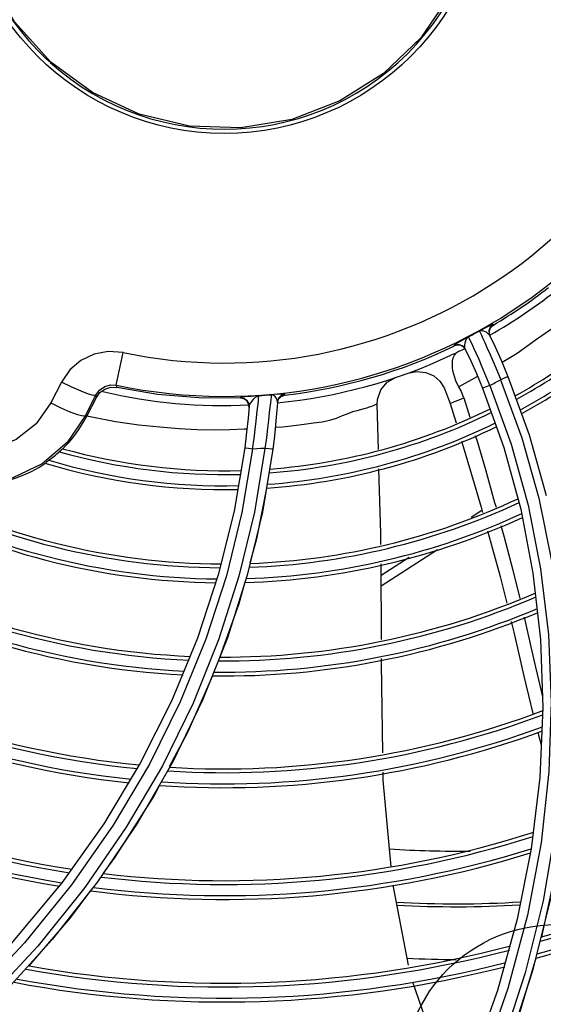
# Model space of a CAD drawing. Extents: x 40.7 to 137.4, y -250.8 to -221.5.
# Tile 140 of 256: x 61.6123 to 61.6809, y -240.2194 to -240.0904. Entities that reach past the tile are written whole.
import ezdxf

# ---------------------------------------------------------------- set-up
doc = ezdxf.new("R2010")
doc.units = 0
doc.header["$MEASUREMENT"] = 0
doc.layers.get('0').update_dxf_attribs({"linetype": 'CONTINUOUS'})
doc.layers.add('I-LIN_CHANADA', color=1, linetype='CONTINUOUS')

msp = doc.modelspace()

# ---------------------------------------------------------------- linework, layer by layer
at = {"color": 155}
for p, q in [((61.67400620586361, -240.1307456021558), (61.6743874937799, -240.1303683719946)), ((61.67438750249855, -240.130368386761), (61.67433495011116, -240.1302571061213)), ((61.67390021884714, -240.1316720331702), (61.67350832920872, -240.1313054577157)), ((61.67384902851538, -240.1312564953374), (61.67400620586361, -240.1307456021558)), ((61.67395241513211, -240.1317833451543), (61.67384902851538, -240.1312564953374)), ((61.6692952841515, -240.1330956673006), (61.66924500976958, -240.1329884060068)), ((61.66971479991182, -240.1329878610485), (61.6692952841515, -240.1330956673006)), ((61.67014125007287, -240.1330498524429), (61.66971479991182, -240.1329878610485)), ((61.62500048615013, -240.1382416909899), (61.62589420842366, -240.1339672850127)), ((61.61780914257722, -240.1378611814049), (61.6164320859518, -240.1405781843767)), ((61.62500049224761, -240.1382416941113), (61.62505743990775, -240.1385567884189)), ((61.67232652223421, -240.1371246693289), (61.66986680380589, -240.1384506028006)), ((61.67629392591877, -240.1371217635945), (61.67906783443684, -240.144750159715)), ((61.62096336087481, -240.1422377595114), (61.6223294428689, -240.1395424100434)), ((61.6223294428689, -240.1395424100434), (61.62238684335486, -240.1398394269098)), ((61.6456747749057, -240.1394721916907), (61.64529328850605, -240.1394923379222)), ((61.64660465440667, -240.1397134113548), (61.6470772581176, -240.1395432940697)), ((61.64707725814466, -240.139543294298), (61.64708644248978, -240.139414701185)), ((61.6729601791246, -240.1386466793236), (61.67575130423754, -240.1464039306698)), ((61.61643208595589, -240.1405781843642), (61.61775396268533, -240.1412143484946)), ((61.62112357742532, -240.1423193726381), (61.62238684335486, -240.1398394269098)), ((61.64125829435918, -240.1399674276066), (61.64126747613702, -240.1398522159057)), ((61.64171109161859, -240.1400500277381), (61.64125829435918, -240.1399674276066)), ((61.64238695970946, -240.141155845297), (61.64232756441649, -240.1406990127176)), ((61.64611665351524, -240.140426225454), (61.64606460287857, -240.1411132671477)), ((61.64610726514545, -240.1405544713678), (61.64625788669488, -240.1400748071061)), ((61.64625788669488, -240.1400748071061), (61.64660465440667, -240.1397134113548)), ((61.65915858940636, -240.1407940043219), (61.6591588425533, -240.1407992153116)), ((61.65933216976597, -240.1466655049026), (61.65915858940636, -240.1407940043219)), ((61.66871963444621, -240.140642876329), (61.66950272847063, -240.1432008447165)), ((61.67051149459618, -240.1398989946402), (61.67130022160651, -240.142452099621)), ((61.61775396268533, -240.1412143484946), (61.61893523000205, -240.1417257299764)), ((61.62096336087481, -240.1422377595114), (61.6211235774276, -240.142319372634)), ((61.62113623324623, -240.1422605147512), (61.62178082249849, -240.1423991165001)), ((61.67906783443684, -240.144750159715), (61.68130375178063, -240.1526877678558)), ((61.64182425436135, -240.1464585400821), (61.64041869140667, -240.154772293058)), ((61.64446900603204, -240.1465245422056), (61.64308900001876, -240.1548949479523)), ((61.64549521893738, -240.146628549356), (61.64413668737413, -240.1548721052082)), ((61.67575130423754, -240.1464039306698), (61.67796854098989, -240.1544943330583)), ((61.64041869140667, -240.154772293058), (61.63835932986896, -240.1631051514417)), ((61.64308900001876, -240.1548949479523), (61.64107194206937, -240.1632662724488)), ((61.64413668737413, -240.1548721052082), (61.64215605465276, -240.163136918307)), ((61.67146168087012, -240.1555205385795), (61.67287728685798, -240.1546026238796)), ((61.67796854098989, -240.1544943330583), (61.67958028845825, -240.1628871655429)), ((61.66706665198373, -240.1598253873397), (61.65969830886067, -240.1646032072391)), ((61.65968980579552, -240.1631537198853), (61.66335789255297, -240.16077523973)), ((61.6597390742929, -240.1715523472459), (61.65968091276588, -240.16163775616)), ((61.63835932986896, -240.1631051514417), (61.63563655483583, -240.1714032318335)), ((61.64107194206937, -240.1632662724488), (61.63840182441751, -240.1716143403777)), ((61.64215605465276, -240.163136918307), (61.63954564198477, -240.1713691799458)), ((61.63840182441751, -240.1716143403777), (61.63506169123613, -240.1799085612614)), ((61.68050221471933, -240.1777732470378), (61.68081428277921, -240.1790696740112)), ((61.67898995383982, -240.1789313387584), (61.67957721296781, -240.1812789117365)), ((61.63506169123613, -240.1799085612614), (61.63103638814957, -240.1881107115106)), ((61.68086335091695, -240.1804962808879), (61.68046982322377, -240.1896436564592)), ((61.68020625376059, -240.183702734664), (61.68030751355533, -240.1840918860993)), ((61.68030751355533, -240.1840918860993), (61.68065270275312, -240.1853927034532)), ((61.62814170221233, -240.187760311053), (61.62336377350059, -240.1957093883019)), ((61.63103638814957, -240.1881107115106), (61.62631391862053, -240.1961775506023)), ((61.63238913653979, -240.1876024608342), (61.62781472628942, -240.1955432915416)), ((61.68046982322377, -240.1896436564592), (61.67933943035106, -240.1990114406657)), ((61.62336377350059, -240.1957093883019), (61.61787976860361, -240.2034667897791)), ((61.62781472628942, -240.1955432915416), (61.62255788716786, -240.2033207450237)), ((61.67933943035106, -240.1990114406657), (61.6775143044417, -240.2082235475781)), ((61.68064199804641, -240.1981964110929), (61.67886003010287, -240.2076841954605)), ((61.61787976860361, -240.2034667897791), (61.61034430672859, -240.2124740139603)), ((61.62255788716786, -240.2033207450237), (61.61660609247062, -240.2108959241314)), ((61.66329470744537, -240.214233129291), (61.6612609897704, -240.2037537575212)), ((61.6775143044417, -240.2082235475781), (61.67493828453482, -240.217553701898)), ((61.61471824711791, -240.2117521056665), (61.60782166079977, -240.2191703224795)), ((61.67493828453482, -240.217553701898), (61.67155958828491, -240.2270171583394))]:
    msp.add_line(p, q, dxfattribs=at)
at = {"color": 6, "linetype": 'Continuous'}
for points in [[(61.61641640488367, -240.0959052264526), (61.61166438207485, -240.0906190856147), (61.60812223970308, -240.0844713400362), (61.60593724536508, -240.0777309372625), (61.60519902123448, -240.0707377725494), (61.60592714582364, -240.0636959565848), (61.60811012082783, -240.05693507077), (61.61164998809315, -240.0507798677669), (61.61638498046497, -240.045502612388), (61.6221080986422, -240.0413266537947), (61.62857237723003, -240.0384297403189), (61.63549041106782, -240.0369380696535), (61.64254764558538, -240.0369110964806), (61.64952426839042, -240.038365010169), (61.65605509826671, -240.0412498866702), (61.66183744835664, -240.0454360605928)], [(61.66183744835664, -240.0454360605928), (61.66682341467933, -240.0510524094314), (61.67043912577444, -240.0575954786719), (61.67253145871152, -240.0647501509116), (61.67301223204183, -240.0721818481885), (61.67185918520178, -240.0795464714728), (61.66911665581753, -240.086500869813), (61.66489543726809, -240.0927134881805)], [(61.66489543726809, -240.0927134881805), (61.66000327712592, -240.0973936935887), (61.65429005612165, -240.1010048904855), (61.6479820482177, -240.1034107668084), (61.64132633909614, -240.1045206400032), (61.63458262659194, -240.1042923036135), (61.62801389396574, -240.1027336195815), (61.62187695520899, -240.0999021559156), (61.61641640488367, -240.0959052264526)], [(61.61638630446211, -240.0959343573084), (61.61620922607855, -240.0958277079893), (61.6160595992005, -240.095690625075), (61.61591079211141, -240.0955526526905)]]:
    msp.add_lwpolyline(points, dxfattribs=at)
at = {"color": 155}
for points in [[(61.68465010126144, -240.1287408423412), (61.6825546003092, -240.130493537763), (61.68004006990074, -240.1322699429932), (61.67752829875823, -240.1340847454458), (61.67552201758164, -240.1352799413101)], [(61.67433251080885, -240.1302585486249), (61.67414279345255, -240.1303331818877), (61.67372915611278, -240.1305433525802), (61.673190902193, -240.1308230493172), (61.67255323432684, -240.1311486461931)], [(61.67433495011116, -240.1302571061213), (61.6739533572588, -240.1306346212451), (61.67379625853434, -240.1311456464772), (61.67389994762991, -240.1316721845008)], [(61.67113342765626, -240.131911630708), (61.67065621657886, -240.1321816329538), (61.67021670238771, -240.1324252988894), (61.66984651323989, -240.1326290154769), (61.66956551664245, -240.1327852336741), (61.66937661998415, -240.1328941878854), (61.66927352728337, -240.1329599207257), (61.66924471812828, -240.1329885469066)], [(61.67066463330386, -240.1330018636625), (61.67071131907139, -240.1326870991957), (61.67079591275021, -240.1323725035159), (61.67093265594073, -240.132105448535), (61.67113324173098, -240.1319117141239)], [(61.67140653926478, -240.1324744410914), (61.67126594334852, -240.1321824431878), (61.67117298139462, -240.131992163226), (61.67113323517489, -240.1319117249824)], [(61.67255349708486, -240.1311484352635), (61.672684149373, -240.1314192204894), (61.6728226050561, -240.1317112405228), (61.67300898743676, -240.1321109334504), (61.67325025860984, -240.1326370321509)], [(61.67350832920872, -240.1313054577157), (61.67300815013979, -240.1311081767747), (61.67255352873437, -240.1311484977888)], [(61.67389992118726, -240.1316720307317), (61.67457726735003, -240.1331325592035), (61.67539323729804, -240.1349726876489), (61.67629398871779, -240.1371217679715)], [(61.66924500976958, -240.1329884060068), (61.66981738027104, -240.1328830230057), (61.67035052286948, -240.1330757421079), (61.67071761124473, -240.1335109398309)], [(61.67076865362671, -240.1336198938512), (61.67051116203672, -240.1332711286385), (61.67014125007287, -240.1330498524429)], [(61.6707175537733, -240.133510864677), (61.67066176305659, -240.1332832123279), (61.67066463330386, -240.1330018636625)], [(61.67214026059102, -240.1340588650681), (61.67183626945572, -240.133392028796), (61.67159479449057, -240.1328721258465), (61.67140653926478, -240.1324744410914)], [(61.67325025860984, -240.1326370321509), (61.6735548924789, -240.1333122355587), (61.67392315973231, -240.1341432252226), (61.67434884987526, -240.1351263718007), (61.67482457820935, -240.1362569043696), (61.67534606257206, -240.1375373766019)], [(61.62589470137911, -240.13396741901), (61.6239571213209, -240.1338245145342), (61.62208511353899, -240.1341817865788), (61.62036730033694, -240.1350076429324), (61.61892491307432, -240.1362383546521), (61.61780914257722, -240.1378611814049)], [(61.66950884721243, -240.1340403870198), (61.66927845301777, -240.1341329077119), (61.66905014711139, -240.1342304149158), (61.66882398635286, -240.1343328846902)], [(61.66901979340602, -240.1354751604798), (61.66905048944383, -240.1350527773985), (61.66913623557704, -240.1346615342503), (61.66928544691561, -240.1343161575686), (61.66950903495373, -240.1340407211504)], [(61.66992292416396, -240.1338087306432), (61.66978093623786, -240.1338813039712), (61.66964338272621, -240.1339582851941), (61.66950884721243, -240.1340403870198)], [(61.67071757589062, -240.133510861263), (61.6714327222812, -240.1350673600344), (61.67216224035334, -240.1367300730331), (61.6729601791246, -240.1386466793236)], [(61.67393499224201, -240.1382824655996), (61.67341273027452, -240.1369991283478), (61.67293644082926, -240.1358686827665), (61.67250980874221, -240.1348870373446), (61.67214026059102, -240.1340588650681)], [(61.66986680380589, -240.1384506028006), (61.66966115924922, -240.1380583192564), (61.66948217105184, -240.1376577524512), (61.66932756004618, -240.137243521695), (61.6691984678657, -240.1368122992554), (61.66909967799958, -240.1363667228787), (61.6690380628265, -240.1359172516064), (61.66901979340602, -240.1354751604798)], [(61.66318359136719, -240.1366703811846), (61.66437486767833, -240.1364394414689), (61.66554234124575, -240.1365757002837), (61.66657451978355, -240.1370314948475), (61.66738945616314, -240.1377378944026), (61.66793524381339, -240.1386108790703)], [(61.62040551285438, -240.1390517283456), (61.61917844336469, -240.1385206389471), (61.61780914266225, -240.1378611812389)], [(61.6223294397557, -240.1395424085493), (61.62281443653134, -240.1388792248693), (61.62347930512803, -240.1384191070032), (61.62424042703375, -240.1382048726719), (61.62500049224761, -240.1382416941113)], [(61.65915885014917, -240.1407994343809), (61.65920195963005, -240.1401071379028), (61.65963988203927, -240.1388620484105), (61.66049152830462, -240.1378523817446), (61.66164569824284, -240.1372105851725)], [(61.67393500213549, -240.1382824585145), (61.67343985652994, -240.1384786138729), (61.67308933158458, -240.1386093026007), (61.67296014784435, -240.1386466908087)], [(61.67393437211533, -240.1382816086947), (61.67671559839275, -240.1459807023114), (61.67893763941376, -240.1539909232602), (61.68057676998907, -240.1623061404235), (61.68160177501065, -240.1709138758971), (61.6819773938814, -240.1797882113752), (61.68166879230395, -240.1888914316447), (61.68064199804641, -240.1981964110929)], [(61.67534563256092, -240.1375366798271), (61.67811553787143, -240.1451439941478), (61.68034807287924, -240.1530588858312), (61.68201790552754, -240.1612649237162), (61.68309506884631, -240.1697306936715), (61.68355206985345, -240.1784402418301), (61.68335894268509, -240.1873741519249)], [(61.67629398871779, -240.1371217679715), (61.67616584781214, -240.1371892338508), (61.67581652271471, -240.1373421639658), (61.67534603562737, -240.1375373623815)], [(61.62232945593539, -240.1395423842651), (61.62202882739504, -240.1395765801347), (61.62137770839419, -240.1394100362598), (61.62040551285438, -240.1390517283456)], [(61.62238683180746, -240.139839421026), (61.6228575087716, -240.1391998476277), (61.62350568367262, -240.1387464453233), (61.62426460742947, -240.1385241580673), (61.62505737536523, -240.1385567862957)], [(61.64126466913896, -240.139967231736), (61.6358266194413, -240.139921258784), (61.63041520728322, -240.1394500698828), (61.62505737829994, -240.1385567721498)], [(61.64259104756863, -240.1405869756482), (61.64277941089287, -240.1403218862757), (61.64299973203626, -240.1400553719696), (61.64324030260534, -240.1398241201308), (61.64347488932, -240.1396784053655), (61.6436727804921, -240.1396177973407)], [(61.64367319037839, -240.139618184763), (61.64339161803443, -240.1396469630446), (61.64305803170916, -240.1396784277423), (61.64268192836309, -240.1397115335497)], [(61.64285458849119, -240.1466211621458), (61.64303842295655, -240.1452527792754), (61.64319042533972, -240.1440350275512), (61.64331599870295, -240.1429674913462), (61.64341845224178, -240.1420600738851), (61.64350066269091, -240.1413158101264), (61.64356485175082, -240.1407224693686), (61.64361258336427, -240.1402641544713), (61.64364566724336, -240.1399274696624), (61.64366526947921, -240.1397092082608), (61.64367278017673, -240.1396177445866)], [(61.64529336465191, -240.139492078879), (61.64528564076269, -240.1395819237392), (61.64526595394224, -240.1397930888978), (61.64523321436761, -240.1401164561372), (61.64518571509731, -240.1405585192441), (61.64512130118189, -240.1411405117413), (61.64503732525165, -240.1418889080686), (61.64493280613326, -240.1428094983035), (61.64480583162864, -240.143892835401), (61.64465275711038, -240.1451309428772), (61.64446787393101, -240.1465250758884)], [(61.64590085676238, -240.1398459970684), (61.64579642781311, -240.1397250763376), (61.64569616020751, -240.139636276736), (61.6456022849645, -240.1395745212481), (61.64551534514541, -240.1395338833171), (61.64543532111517, -240.1395092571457), (61.64536104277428, -240.1394965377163), (61.645293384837, -240.1394923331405)], [(61.64708644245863, -240.1394147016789), (61.6470261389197, -240.1394037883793), (61.64686362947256, -240.139405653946), (61.64663608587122, -240.1394159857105), (61.6456747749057, -240.1394721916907)], [(61.64708644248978, -240.139414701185), (61.64661350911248, -240.1395849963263), (61.64626681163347, -240.1399465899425), (61.64611665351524, -240.140426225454)], [(61.6679353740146, -240.1386108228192), (61.66825438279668, -240.1393618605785), (61.66852665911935, -240.1400657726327), (61.66871963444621, -240.140642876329)], [(61.67051146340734, -240.1398989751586), (61.67036349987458, -240.1394752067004), (61.67015452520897, -240.1389883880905), (61.66987452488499, -240.1384453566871)], [(61.6164320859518, -240.1405781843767), (61.61449901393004, -240.143313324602), (61.61190101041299, -240.145354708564), (61.60885593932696, -240.1465659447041), (61.60559181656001, -240.1468711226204)], [(61.64268192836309, -240.1397115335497), (61.64187483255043, -240.13977840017), (61.64153907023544, -240.1398086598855), (61.64133182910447, -240.1398336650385), (61.6412643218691, -240.1398523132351)], [(61.64126747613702, -240.1398522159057), (61.64172020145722, -240.1399346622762), (61.64209739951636, -240.1401930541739), (61.64233672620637, -240.1405825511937), (61.64239649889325, -240.1410386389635)], [(61.64232756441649, -240.1406990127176), (61.64208835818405, -240.1403088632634), (61.64171109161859, -240.1400500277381)], [(61.64239648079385, -240.1410386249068), (61.6424559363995, -240.1408298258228), (61.64259104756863, -240.1405869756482)], [(61.64582395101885, -240.1437640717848), (61.6468018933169, -240.1436832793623), (61.64825945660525, -240.143530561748), (61.64960002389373, -240.1433656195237), (61.65082689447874, -240.1431999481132), (61.65195376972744, -240.1430304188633), (61.65296235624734, -240.1428293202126), (61.65385579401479, -240.1425696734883), (61.65463671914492, -240.1422393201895), (61.65535630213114, -240.1419378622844), (61.65598961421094, -240.1417079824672), (61.65653063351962, -240.1415532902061), (61.65701652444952, -240.1414400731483), (61.65744969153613, -240.1413219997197), (61.65783391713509, -240.1412010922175), (61.65816741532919, -240.1410842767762), (61.65845199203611, -240.1409765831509), (61.65887974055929, -240.1408085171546)], [(61.64611700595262, -240.1404262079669), (61.64608770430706, -240.1401970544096), (61.64600314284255, -240.1400025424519), (61.64590085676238, -240.1398459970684)], [(61.65887974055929, -240.1408085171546), (61.65902210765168, -240.1407512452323), (61.6591120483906, -240.140734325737), (61.65915333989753, -240.1407667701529), (61.65915858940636, -240.1407940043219)], [(61.66871964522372, -240.1406428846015), (61.66931464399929, -240.1404013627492), (61.66991194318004, -240.1401534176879), (61.67051149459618, -240.1398989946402)], [(61.62096336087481, -240.1422377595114), (61.6185445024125, -240.1457641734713), (61.61529920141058, -240.1485353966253), (61.61144836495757, -240.1503685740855), (61.60726224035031, -240.1511397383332), (61.60302350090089, -240.1508018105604), (61.59901639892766, -240.1493791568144)], [(61.61893523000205, -240.1417257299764), (61.61993267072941, -240.1420944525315), (61.62064048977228, -240.1422758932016), (61.62096336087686, -240.1422377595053)], [(61.64239650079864, -240.1410386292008), (61.64226258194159, -240.1425662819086), (61.64207463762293, -240.1443911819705), (61.64182425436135, -240.1464585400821)], [(61.64606561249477, -240.1410999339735), (61.64599664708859, -240.1419384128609), (61.64590949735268, -240.1429041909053), (61.64579938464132, -240.1440110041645), (61.64566237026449, -240.1452562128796), (61.64549526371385, -240.1466285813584)], [(61.62178082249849, -240.1423991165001), (61.62489151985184, -240.143007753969), (61.62795307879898, -240.1434529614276), (61.63068623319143, -240.1437213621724), (61.63321973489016, -240.1439298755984), (61.63559296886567, -240.1440396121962), (61.63781456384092, -240.1440816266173), (61.63987093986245, -240.1440402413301), (61.64175532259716, -240.1439746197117), (61.64205158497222, -240.1439630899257)], [(61.67202071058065, -240.1448234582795), (61.67225150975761, -240.1455832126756), (61.67334006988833, -240.1492854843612), (61.67455829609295, -240.15359974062), (61.67473499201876, -240.1542495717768)], [(61.67022172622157, -240.1455642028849), (61.67044137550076, -240.146286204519), (61.67153479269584, -240.1499513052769), (61.6727791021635, -240.1542509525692), (61.6729700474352, -240.1549348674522)], [(61.61793445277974, -240.1466479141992), (61.61783570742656, -240.1467233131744), (61.61770315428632, -240.1468289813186), (61.61753470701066, -240.1469649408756)], [(61.64285581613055, -240.1466196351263), (61.64146240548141, -240.154928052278), (61.63943059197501, -240.1632393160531), (61.636744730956, -240.1715282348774), (61.63338769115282, -240.1797625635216), (61.62934485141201, -240.1879020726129), (61.62460513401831, -240.195901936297), (61.61915438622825, -240.2037241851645)], [(61.64285458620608, -240.1466211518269), (61.64232518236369, -240.1465480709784), (61.64195476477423, -240.146489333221), (61.64182418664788, -240.1464585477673)], [(61.64446900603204, -240.1465245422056), (61.64393176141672, -240.1465603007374), (61.64339407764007, -240.1465922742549), (61.64285581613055, -240.1466196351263)], [(61.64549526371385, -240.1466285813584), (61.64535179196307, -240.1466243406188), (61.64497324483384, -240.1465860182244), (61.64446785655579, -240.1465250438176)], [(61.61616079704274, -240.1480919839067), (61.61599685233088, -240.1482291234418), (61.61587214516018, -240.1483351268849), (61.6157867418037, -240.1484117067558)], [(61.65966614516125, -240.1591203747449), (61.65965767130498, -240.1576758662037), (61.65940674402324, -240.1491880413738)], [(61.64467116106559, -240.1517245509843), (61.64337524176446, -240.1583690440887), (61.64249658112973, -240.1615845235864)], [(61.67363593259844, -240.1573198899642), (61.67407570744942, -240.158895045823), (61.67526314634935, -240.1633285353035), (61.67614395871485, -240.1668021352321)], [(61.67538813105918, -240.1566516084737), (61.67580098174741, -240.1581699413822), (61.67693250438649, -240.162489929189), (61.67785585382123, -240.1662006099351)], [(61.67958028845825, -240.1628871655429), (61.6805560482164, -240.1715617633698), (61.68086335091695, -240.1804962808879)], [(61.64181564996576, -240.1640764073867), (61.64104756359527, -240.1668872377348), (61.63857372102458, -240.1738605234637)], [(61.6767273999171, -240.1692269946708), (61.67705432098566, -240.1706003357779), (61.67775321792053, -240.1736486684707), (61.67838381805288, -240.1763863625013), (61.67898995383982, -240.1789313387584)], [(61.6784289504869, -240.1686430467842), (61.67865740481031, -240.169619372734), (61.67931355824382, -240.172540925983), (61.67991406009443, -240.1752191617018), (61.68050221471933, -240.1777732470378)], [(61.63563655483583, -240.1714032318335), (61.63223640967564, -240.179631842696), (61.62814170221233, -240.187760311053)], [(61.63954564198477, -240.1713691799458), (61.63629430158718, -240.1795347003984), (61.63238913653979, -240.1876024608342)], [(61.65990803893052, -240.1864287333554), (61.6597577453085, -240.1747351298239), (61.65975377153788, -240.1740577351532)], [(61.63761842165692, -240.1763198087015), (61.63434802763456, -240.1837404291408), (61.63193497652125, -240.1882720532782)], [(61.68335894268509, -240.1873741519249), (61.68248397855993, -240.196509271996), (61.68089404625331, -240.2058192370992)], [(61.66102339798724, -240.201342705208), (61.65995416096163, -240.1900172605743), (61.65994031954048, -240.1889403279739)], [(61.63065491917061, -240.1906759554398), (61.62994689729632, -240.1920055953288), (61.62482482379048, -240.2001135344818), (61.62328594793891, -240.2021915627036)], [(61.62631391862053, -240.1961775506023), (61.62088032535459, -240.2040702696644), (61.61471824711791, -240.2117521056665)], [(61.68307540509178, -240.1982491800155), (61.68258327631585, -240.2017993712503), (61.68068109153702, -240.2105488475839)], [(61.61915438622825, -240.2037241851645), (61.61297496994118, -240.2113332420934), (61.60605523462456, -240.2186831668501), (61.59838714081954, -240.2257206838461), (61.58996597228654, -240.2323875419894), (61.58079409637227, -240.2386238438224), (61.57088956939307, -240.2443734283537)], [(61.6216080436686, -240.2044573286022), (61.61896614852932, -240.2080248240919), (61.61354376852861, -240.214317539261)], [(61.68089404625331, -240.2058192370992), (61.67855525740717, -240.2152725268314), (61.67543392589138, -240.2248316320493)], [(61.68186660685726, -240.2055167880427), (61.67953596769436, -240.2149766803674), (61.67642593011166, -240.2245398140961)], [(61.67886003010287, -240.2076841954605), (61.67628678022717, -240.217316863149), (61.67288909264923, -240.2270467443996)], [(61.61660609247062, -240.2108959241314), (61.60994844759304, -240.2182264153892), (61.60257691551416, -240.2252656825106)], [(61.67993907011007, -240.213320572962), (61.67748872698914, -240.2215292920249), (61.67589948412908, -240.2256793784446)], [(61.66766429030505, -240.2272100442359), (61.66737905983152, -240.2266925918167), (61.6638632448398, -240.2166057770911)]]:
    msp.add_lwpolyline(points, dxfattribs=at)
at = {"color": 6, "linetype": 'Continuous'}
msp.add_circle((61.63913138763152, -240.0706578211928), 0.03459502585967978, dxfattribs=at)
msp.add_arc((61.63913138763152, -240.0706578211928), 0.03404333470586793, 228.0174060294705, 226.9928736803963, dxfattribs=at)
at = {"color": 155}
for centre, radius, start, end in [((61.63913138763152, -240.0706578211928), 0.06904536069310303, 258.190342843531, 347.8217423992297), ((61.63913138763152, -240.0706578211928), 0.06467852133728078, 258.1907891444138, 347.8209415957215), ((61.63913138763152, -240.0706578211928), 0.06934223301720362, 300.5644185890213, 307.7950735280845), ((61.63913138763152, -240.0706578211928), 0.07025784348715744, 299.6910394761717, 308.6785609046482), ((61.63913138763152, -240.0706578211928), 0.06910976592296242, 297.5848078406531, 298.9211335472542), ((61.63913138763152, -240.0706578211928), 0.06934223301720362, 276.5799309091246, 295.7859035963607), ((61.63913138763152, -240.0706578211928), 0.07025784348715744, 275.6951286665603, 295.0003170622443), ((61.63913138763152, -240.0706578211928), 0.07025784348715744, 295.9932419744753, 296.6961670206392), ((61.63913138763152, -240.0706578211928), 0.07880386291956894, 298.9468065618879, 307.1128829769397), ((61.63913138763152, -240.0706578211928), 0.07930440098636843, 298.8935588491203, 307.0133946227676), ((61.63913138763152, -240.0706578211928), 0.08076944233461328, 298.7318678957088, 306.72001726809), ((61.63913138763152, -240.0706578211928), 0.08127009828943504, 298.6746874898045, 306.6190531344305), ((61.63913138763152, -240.0706578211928), 0.07605414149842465, 297.232884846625, 298.4351097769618), ((61.63913138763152, -240.0706578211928), 0.07025784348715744, 256.9204364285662, 272.6835889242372), ((61.63913138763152, -240.0706578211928), 0.06910976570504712, 273.7681188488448, 275.1153460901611), ((61.63913138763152, -240.0706578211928), 0.07930440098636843, 274.2828534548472, 296.2259765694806), ((61.63913138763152, -240.0706578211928), 0.07880386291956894, 274.3669290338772, 296.2635952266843), ((61.60643811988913, -240.134838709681), 0.0164809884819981, 314.2306496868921, 333.0060445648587), ((61.63913138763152, -240.0706578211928), 0.08076944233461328, 274.0333838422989, 296.1087344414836), ((61.63913138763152, -240.0706578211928), 0.08127009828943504, 273.9470229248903, 296.0663110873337), ((61.60643811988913, -240.134838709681), 0.01643714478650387, 306.2639834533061, 312.4613052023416), ((61.63913138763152, -240.0706578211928), 0.07930440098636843, 254.1972594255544, 271.5777094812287), ((61.63913138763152, -240.0706578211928), 0.07880386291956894, 254.4247352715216, 271.6464065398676), ((61.60643811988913, -240.134838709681), 0.0164809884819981, 243.8283741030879, 304.55766740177), ((61.63913138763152, -240.0706578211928), 0.08127009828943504, 253.2107100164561, 271.3002438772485), ((61.63913138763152, -240.0706578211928), 0.08076944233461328, 253.4771828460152, 271.3720393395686), ((61.63913138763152, -240.0706578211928), 0.09101200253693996, 242.1657805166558, 269.7671918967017), ((61.63913138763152, -240.0706578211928), 0.09151254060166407, 242.0696504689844, 269.6822150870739), ((61.63913138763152, -240.0706578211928), 0.09347823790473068, 241.688294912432, 269.3433435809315), ((61.63913138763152, -240.0706578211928), 0.09297758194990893, 241.7859855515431, 269.4304097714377), ((61.63913138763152, -240.0706578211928), 0.09151254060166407, 272.0696504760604, 294.9684687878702), ((61.63913138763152, -240.0706578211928), 0.09101200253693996, 272.1657805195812, 295.031179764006), ((61.63913138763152, -240.0706578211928), 0.09297758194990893, 271.7859855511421, 294.780213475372), ((61.63913138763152, -240.0706578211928), 0.09347823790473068, 271.6882949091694, 294.7143224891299), ((61.63913138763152, -240.0706578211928), 0.1037206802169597, 239.6110418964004, 267.4578284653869), ((61.63913138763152, -240.0706578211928), 0.1032201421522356, 239.7157475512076, 267.5541871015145), ((61.63913138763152, -240.0706578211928), 0.1056863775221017, 239.1969833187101, 267.0756487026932), ((61.63913138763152, -240.0706578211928), 0.1051857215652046, 239.3028591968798, 267.1735397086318), ((61.63913138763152, -240.0706578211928), 0.1032201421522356, 269.7157475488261, 293.2893822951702), ((61.63913138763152, -240.0706578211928), 0.1037206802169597, 269.6110418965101, 293.2095399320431), ((61.63913138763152, -240.0706578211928), 0.1056863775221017, 269.1969833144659, 292.8903905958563), ((61.63913138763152, -240.0706578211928), 0.1051857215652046, 269.3028591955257, 292.9725011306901), ((61.63913138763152, -240.0706578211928), 0.1183704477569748, 236.4242085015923, 264.478685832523), ((61.63913138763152, -240.0706578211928), 0.1178699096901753, 236.5366480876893, 264.5850491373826), ((61.63913138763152, -240.0706578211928), 0.1203361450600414, 235.9804743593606, 264.0582138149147), ((61.63913138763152, -240.0706578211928), 0.1198354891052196, 236.0938046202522, 264.1657089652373), ((61.63913138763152, -240.0706578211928), 0.1330202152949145, 233.0389436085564, 261.2465731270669), ((61.63913138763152, -240.0706578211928), 0.1325196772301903, 233.1573980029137, 261.360492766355), ((61.63913138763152, -240.0706578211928), 0.1349859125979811, 232.5720335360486, 260.7970522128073), ((61.63913138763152, -240.0706578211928), 0.1344852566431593, 232.6912000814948, 260.911857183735), ((61.63913138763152, -240.0706578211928), 0.1178699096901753, 266.5366480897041, 290.734065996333), ((61.63913138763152, -240.0706578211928), 0.1183704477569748, 266.4242084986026, 290.6396276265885), ((61.63913138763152, -240.0706578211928), 0.1198354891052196, 266.0938046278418, 290.3608381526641), ((61.63913138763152, -240.0706578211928), 0.1203361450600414, 265.9804743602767, 290.2647837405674), ((61.63913138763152, -240.0706578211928), 0.1330202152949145, 263.0389436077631, 287.707013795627), ((61.63913138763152, -240.0706578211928), 0.1325196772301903, 263.1573979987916, 287.8120940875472), ((61.63913138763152, -240.0706578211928), 0.1344852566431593, 262.6912000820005, 287.3976607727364), ((61.66960722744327, -240.0690606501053), 0.1302441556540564, 266.1235950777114, 270.7693550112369), ((61.63913138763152, -240.0706578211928), 0.1349859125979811, 262.5720335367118, 287.2913790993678), ((61.66960722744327, -240.0690606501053), 0.1371501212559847, 266.670514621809, 273.4908368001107), ((61.66960722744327, -240.0690606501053), 0.1375331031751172, 266.7120883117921, 273.4480759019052), ((61.63913138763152, -240.0706578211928), 0.145948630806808, 286.5547318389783, 291.6221700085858), ((61.63913138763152, -240.0706578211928), 0.1464491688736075, 286.4387472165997, 291.4956000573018), ((61.63913138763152, -240.0706578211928), 0.1484148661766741, 285.9812103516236, 290.9974130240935), ((61.63913138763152, -240.0706578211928), 0.147914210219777, 286.098038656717, 291.1244561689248), ((61.63913138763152, -240.0706578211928), 0.145948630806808, 259.9193214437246, 284.891864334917), ((61.63913138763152, -240.0706578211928), 0.1464491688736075, 259.7963564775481, 284.7792643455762), ((61.63913138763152, -240.0706578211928), 0.1484148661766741, 259.3120170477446, 284.3347121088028), ((61.63913138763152, -240.0706578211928), 0.147914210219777, 259.4355797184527, 284.4482788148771), ((61.66960722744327, -240.0690606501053), 0.1444390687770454, 267.3988116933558, 269.9659142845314), ((61.63913138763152, -240.0706578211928), 0.1857594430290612, 282.7207677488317, 308.2365964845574), ((61.63913138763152, -240.0706578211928), 0.1871111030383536, 282.4418057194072, 307.9878198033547), ((61.63913138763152, -240.0706578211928), 0.186260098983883, 282.5841510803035, 308.1055036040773)]:
    msp.add_arc(centre, radius, start, end, dxfattribs=at)
at = {"layer": 'I-LIN_CHANADA'}
msp.add_circle((61.68258523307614, -240.2289335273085), 0.02, dxfattribs=at)

doc.saveas('drawing.dxf')
